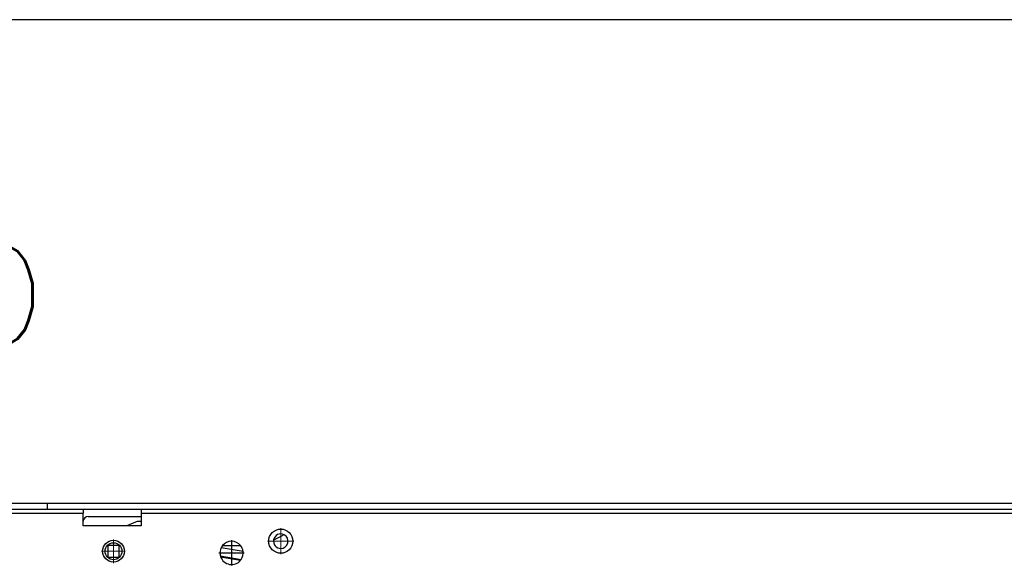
# Model space of a CAD drawing. Header units: inches. Extents: x -7205 to -1528, y -2875 to 5222.
# Tile 93 of 104: x -2694 to -2490, y 3087 to 3200. Entities that reach past the tile are written whole.
import ezdxf

# ---------------------------------------------------------------- set-up
doc = ezdxf.new("R2010")
doc.units = ezdxf.units.IN
doc.linetypes.add('DOT_CENTER', pattern=[14, 12, -1, 0, -1])
doc.layers.add('1', color=7, linetype='Continuous')
doc.styles.add('CONVERTER_11', font='txt.shx', dxfattribs={"width": 0.9})

msp = doc.modelspace()

# ---------------------------------------------------------------- linework, layer by layer
at = {"color": 7, "linetype": 'Continuous'}
for p, q in [((-2599.71, 3199.58), (-2698.58, 3199.58)), ((-2474.14, 3199.58), (-2599.71, 3199.58)), ((-2688.26, 3099.58), (-2698.58, 3099.58)), ((-2688.26, 3099.58), (-2698.58, 3099.58)), ((-2688.26, 3099.58), (-2688.26, 3098.38)), ((-2599.71, 3099.58), (-2688.26, 3099.58)), ((-2599.71, 3099.58), (-2688.26, 3099.58)), ((-2474.14, 3099.58), (-2599.71, 3099.58)), ((-2474.14, 3099.58), (-2599.71, 3099.58)), ((-2688.26, 3098.38), (-2698.6, 3098.38)), ((-2680.82, 3098.38), (-2688.26, 3098.38)), ((-2668.82, 3098.38), (-2680.82, 3098.38)), ((-2680.82, 3098.38), (-2680.82, 3097.58)), ((-2680.82, 3095.97), (-2680.82, 3097.58)), ((-2680.82, 3095.97), (-2680.82, 3097.58)), ((-2679.82, 3096.88), (-2668.82, 3096.88)), ((-2679.82, 3096.88), (-2668.82, 3096.88)), ((-2679.82, 3096.88), (-2668.82, 3096.88)), ((-2458.85, 3098.38), (-2668.82, 3098.38)), ((-2668.82, 3098.38), (-2668.82, 3097.58)), ((-2668.82, 3097.58), (-2668.82, 3096.88)), ((-2668.82, 3097.58), (-2668.82, 3096.88)), ((-2668.82, 3096.88), (-2668.82, 3095.9)), ((-2668.82, 3096.88), (-2668.82, 3095.9)), ((-2680.81, 3096.05), (-2680.82, 3095.97)), ((-2680.81, 3096.05), (-2680.82, 3095.97)), ((-2680.81, 3096.05), (-2680.82, 3095.97)), ((-2680.82, 3095.01), (-2680.82, 3095.97)), ((-2680.82, 3095.01), (-2680.82, 3095.97)), ((-2671.81, 3095.01), (-2680.82, 3095.01)), ((-2671.81, 3095.01), (-2680.82, 3095.01)), ((-2670.04, 3095.75), (-2671.81, 3095.01)), ((-2668.82, 3095.01), (-2671.81, 3095.01)), ((-2668.82, 3095.01), (-2671.81, 3095.01)), ((-2668.82, 3095.9), (-2669.27, 3095.9)), ((-2668.82, 3095.9), (-2668.82, 3095.01)), ((-2668.82, 3095.9), (-2668.82, 3095.01)), ((-2641.44, 3092.1), (-2639.46, 3093.07)), ((-2641.44, 3092.1), (-2639.46, 3093.07)), ((-2641.44, 3092.1), (-2639.46, 3093.07)), ((-2673.36, 3090.93), (-2675.76, 3090.93)), ((-2675.76, 3090.93), (-2675.76, 3088.53)), ((-2673.36, 3088.53), (-2673.36, 3090.93)), ((-2647.76, 3089.66), (-2652.28, 3090.46)), ((-2647.76, 3089.66), (-2652.28, 3090.46)), ((-2647.76, 3089.66), (-2652.28, 3090.46)), ((-2652.01, 3090.88), (-2648.27, 3090.88)), ((-2652.01, 3090.88), (-2648.27, 3090.88)), ((-2652.01, 3090.88), (-2648.27, 3090.88)), ((-2675.76, 3088.53), (-2673.36, 3088.53)), ((-2652.47, 3088.81), (-2648.14, 3088.05)), ((-2652.47, 3088.81), (-2648.14, 3088.05)), ((-2652.41, 3088.6), (-2648.27, 3087.87))]:
    msp.add_line(p, q, dxfattribs=at)
at = {"color": 126, "linetype": 'Continuous', "true_color": 0x008060}
for p, q in [((-2698.6, 3097.58), (-2680.82, 3097.58)), ((-2668.82, 3097.58), (-2451.14, 3097.58))]:
    msp.add_line(p, q, dxfattribs=at)
at = {"color": 7, "linetype": 'Continuous'}
for centre, radius in [((-2639.97, 3091.81), 2.5), ((-2639.97, 3091.81), 2.5), ((-2674.56, 3089.73), 2.25), ((-2674.56, 3089.73), 2.25), ((-2674.56, 3089.73), 2.25), ((-2674.56, 3089.73), 1.75)]:
    msp.add_circle(centre, radius, dxfattribs=at)
for centre, radius, start, end in [((-2679.82, 3095.88), 1, 90, 170), ((-2679.82, 3095.88), 1, 90, 170), ((-2679.82, 3095.88), 1, 90, 170), ((-2669.27, 3093.9), 2, 90, 112.5332), ((-2639.97, 3091.81), 1.5, 62.5168, 168.5946), ((-2639.97, 3091.81), 1.5, 62.5168, 168.5946), ((-2639.97, 3091.81), 1.5, 62.5168, 168.5946), ((-2639.97, 3091.81), 1.5, 270, 62.5168), ((-2639.97, 3091.81), 1.5, 270, 62.5168), ((-2639.97, 3091.81), 1.5, 270, 62.5168), ((-2639.02, 3092.17), 1, 104.9352, 116), ((-2639.02, 3092.17), 1, 104.9352, 116), ((-2639.02, 3092.17), 1, 104.9352, 116), ((-2650.14, 3089.38), 2.4, 153.2032, 193.6275), ((-2650.14, 3089.38), 2.4, 153.2032, 193.6275), ((-2650.14, 3089.38), 2.4, 141.3178, 153.2032), ((-2650.14, 3089.38), 2.4, 141.3178, 153.2032), ((-2650.14, 3089.38), 2.4, 90, 141.3178), ((-2650.14, 3089.38), 2.4, 90, 141.3178), ((-2650.14, 3089.38), 2.4, 38.6822, 90), ((-2650.14, 3089.38), 2.4, 38.6822, 90), ((-2650.14, 3089.38), 2.4, 6.7968, 38.6822), ((-2650.14, 3089.38), 2.4, 6.7968, 38.6822), ((-2639.97, 3091.81), 1.5, 168.5946, 270), ((-2639.97, 3091.81), 1.5, 168.5946, 270), ((-2639.97, 3091.81), 1.5, 168.5946, 270), ((-2650.14, 3089.38), 2.4, 193.6275, 198.955), ((-2650.14, 3089.38), 2.4, 193.6275, 198.955), ((-2650.14, 3089.38), 2.4, 198.955, 321.045), ((-2650.14, 3089.38), 2.4, 198.955, 321.045), ((-2650.14, 3089.38), 2.4, 326.3725, 6.7968), ((-2650.14, 3089.38), 2.4, 326.3725, 6.7968), ((-2650.14, 3089.38), 2.4, 321.045, 326.3725), ((-2650.14, 3089.38), 2.4, 321.045, 326.3725)]:
    msp.add_arc(centre, radius, start, end, dxfattribs=at)
at = {"layer": '1', "color": 30, "linetype": 'DOT_CENTER', "true_color": 0xff8000, "const_width": 0.25}
for points in [[(-2639.97, 3094.56), (-2639.97, 3089.06)], [(-2674.56, 3092.21), (-2674.56, 3087.26)], [(-2650.14, 3092.02), (-2650.14, 3086.74)], [(-2650.14, 3092.02), (-2650.14, 3086.74)], [(-2637.22, 3091.81), (-2642.72, 3091.81)], [(-2672.09, 3089.73), (-2677.04, 3089.73)], [(-2647.5, 3089.38), (-2652.78, 3089.38)], [(-2647.5, 3089.38), (-2652.78, 3089.38)]]:
    msp.add_lwpolyline(points, dxfattribs=at)

# ---------------------------------------------------------------- texts
at = {"layer": '1', "color": 1, "style": 'CONVERTER_11', "width": 0.9}
msp.add_text('SOFFITTO', height=20, dxfattribs=at).set_placement((-2797.02, 3132.66))

doc.saveas('drawing.dxf')
